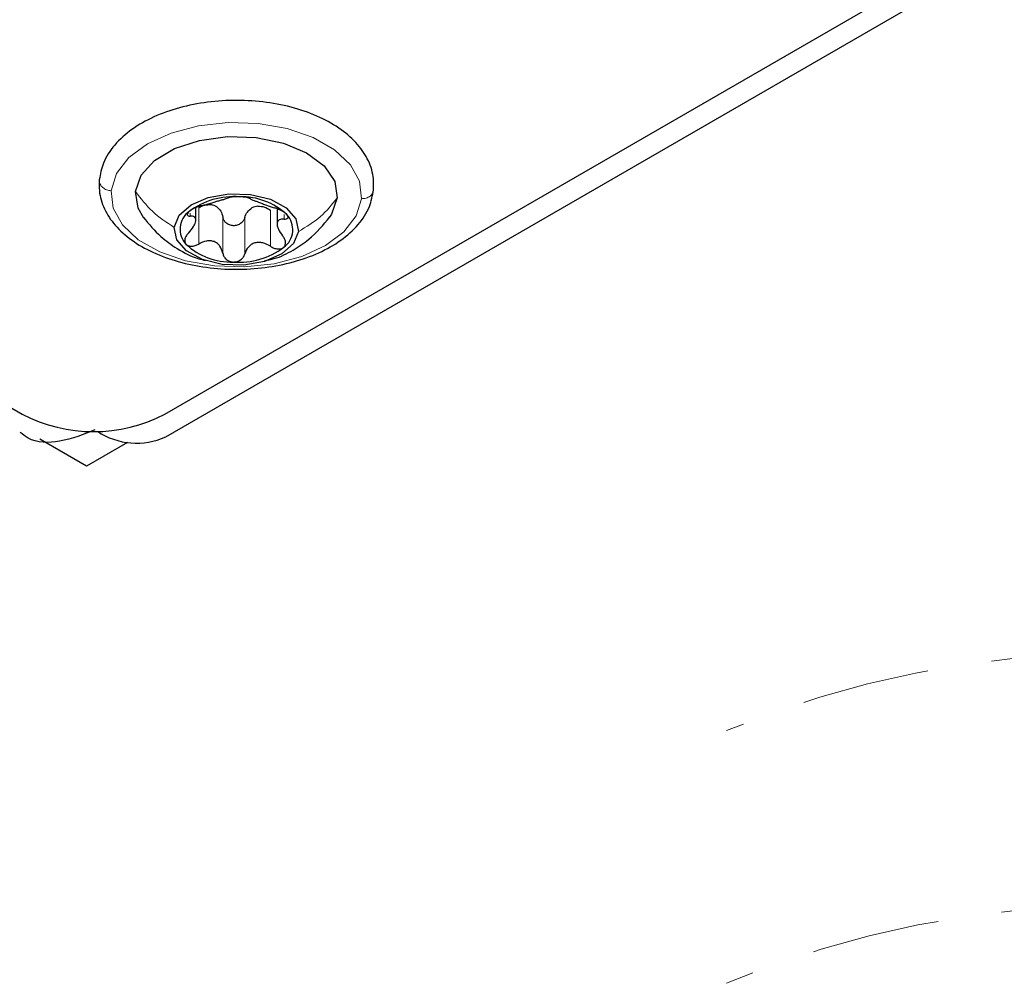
# Model space of a CAD drawing. Header units: millimetres. Extents: x 5 to 418, y 2 to 292.
# Tile 12 of 32: x 352 to 361, y 93 to 103. Entities that reach past the tile are written whole.
import ezdxf

# ---------------------------------------------------------------- set-up
doc = ezdxf.new("R2010")
doc.units = ezdxf.units.MM
doc.linetypes.add('HIDDEN', pattern=[1.905, 1.27, -0.635])

msp = doc.modelspace()

# ---------------------------------------------------------------- linework, layer by layer
at = {"color": 7, "linetype": 'Continuous', "lineweight": 25}
for p, q in [((336.7235, 107.469), (351.5727, 98.8967)), ((352.987, 98.8967), (361.7631, 103.9631)), ((352.9939, 98.6723), (361.7472, 103.7255)), ((353.2916, 100.8174), (353.2916, 100.9407)), ((354.0965, 100.9298), (354.0965, 100.7794)), ((352.2091, 98.3825), (351.7478, 98.6488)), ((352.6167, 98.6178), (352.2091, 98.3825))]:
    msp.add_line(p, q, dxfattribs=at)
at = {"color": 7, "linetype": 'Continuous', "lineweight": 18}
for p, q in [((353.3205, 100.9398), (353.3205, 100.5805)), ((354.0312, 100.9172), (354.0312, 100.5579)), ((353.2377, 100.8857), (353.2377, 100.8571)), ((353.5592, 100.8498), (353.5592, 100.4905)), ((353.7769, 100.8429), (353.7769, 100.4836)), ((354.166, 100.8741), (354.166, 100.8276))]:
    msp.add_line(p, q, dxfattribs=at)
at = {"color": 7, "linetype": 'Continuous', "lineweight": 18, "flags": 128}
for points in [[(352.4559, 101.1076), (352.5082, 101.2775), (352.6294, 101.4353), (352.8125, 101.5717), (353.0468, 101.6789), (353.3187, 101.7506), (353.6124, 101.7826), (353.9109, 101.7731), (354.1968, 101.7227), (354.4534, 101.6342), (354.666, 101.5129), (354.822, 101.3657), (354.9125, 101.2012), (354.9322, 101.029)], [(354.9322, 101.029), (354.8799, 100.8591), (354.7587, 100.7014), (354.5757, 100.5649), (354.3414, 100.4578), (354.0694, 100.3861), (353.7757, 100.354), (353.4772, 100.3635), (353.1913, 100.414), (352.9347, 100.5024), (352.7222, 100.6238), (352.5661, 100.771), (352.4756, 100.9354), (352.4559, 101.1076)]]:
    msp.add_lwpolyline(points, dxfattribs=at)
at = {"color": 7, "linetype": 'Continuous', "lineweight": 25, "flags": 128}
for points in [[(352.6956, 101.1), (352.7515, 101.2611), (352.8838, 101.4066), (353.0817, 101.5247), (353.3292, 101.6058), (353.6063, 101.6434), (353.8905, 101.6344), (354.1588, 101.5795), (354.3894, 101.4832), (354.5637, 101.3533), (354.6676, 101.2003), (354.6926, 101.0366)], [(352.7771, 100.838), (352.7205, 100.9363), (352.6956, 101.1)], [(353.079, 100.7449), (353.1277, 100.8652), (353.2446, 100.9686), (353.4158, 101.0426), (353.6206, 101.0785), (353.8342, 101.0717), (354.0309, 101.0231), (354.187, 100.9387), (354.2836, 100.8285), (354.3091, 100.7059)], [(354.6926, 101.0366), (354.6366, 100.8755), (354.6172, 100.8464)], [(354.3091, 100.7059), (354.2605, 100.5856), (354.1435, 100.4822), (353.9723, 100.4081), (353.7676, 100.3723), (353.5539, 100.3791), (353.3572, 100.4276), (353.2011, 100.5121), (353.1045, 100.6223), (353.079, 100.7449)]]:
    msp.add_lwpolyline(points, dxfattribs=at)
at = {"color": 7, "linetype": 'Continuous', "lineweight": 25}
for centre, radius, start, end in [((353.6698, 100.3086), 0.7416, 85.74709, 126.83685), ((353.7424, 100.3845), 0.6639, 47.17089, 91.51482), ((353.3516, 100.7273), 0.2158, 125.84751, 223.26868), ((353.3872, 100.7354), 0.2421, 62.27899, 76.40668), ((353.9531, 100.6887), 0.2712, 99.74416, 112.83928), ((354.0366, 100.7235), 0.2158, 305.84779, 43.2684), ((353.6458, 101.0663), 0.6639, 227.17112, 271.51427), ((353.7183, 101.1422), 0.7416, 265.74733, 306.83693), ((352.2798, 100.2614), 1.537, 242.60973, 297.39027), ((352.7059, 99.3046), 0.6948, 236.07595, 294.49637)]:
    msp.add_arc(centre, radius, start, end, dxfattribs=at)
at = {"color": 7, "linetype": 'HIDDEN', "lineweight": 18}
for centre, radius in [((362.3449, 86.6461), 9.8792), ((362.3948, 84.0263), 10.009)]:
    msp.add_arc(centre, radius, 67.38014, 112.61986, dxfattribs=at)
at = {"color": 7, "linetype": 'Continuous', "lineweight": 25}
for points, knots in [([(355.0516, 101.1156), (355.0529, 101.152), (355.0562, 101.2501), (355.0075, 101.4098), (354.8955, 101.5768), (354.7295, 101.7228), (354.5166, 101.8434), (354.2657, 101.9334), (353.9893, 101.9891), (353.7001, 102.0084), (353.4107, 101.9906), (353.1333, 101.9364), (352.8797, 101.8472), (352.6598, 101.7246), (352.4866, 101.5707), (352.3709, 101.3974), (352.3471, 101.2724), (352.3365, 101.217)], [0, 0, 0, 0, 0.031104, 0.083948, 0.139637, 0.201767, 0.271714, 0.348321, 0.429388, 0.512774, 0.596191, 0.677369, 0.754364, 0.825912, 0.891685, 0.951958, 1, 1, 1, 1]), ([(352.3365, 101.217), (352.3352, 101.1806), (352.3319, 101.0825), (352.3807, 100.9228), (352.4927, 100.7559), (352.6586, 100.6098), (352.8715, 100.4892), (353.1224, 100.3992), (353.3988, 100.3435), (353.688, 100.3243), (353.9774, 100.342), (354.2548, 100.3962), (354.5084, 100.4855), (354.7283, 100.608), (354.9015, 100.762), (355.0172, 100.9352), (355.0411, 101.0602), (355.0516, 101.1156)], [0, 0, 0, 0, 0.031104, 0.083948, 0.139636, 0.201767, 0.271714, 0.34832, 0.429388, 0.512774, 0.596191, 0.67737, 0.754364, 0.825912, 0.891685, 0.951958, 1, 1, 1, 1]), ([(353.3569, 100.9624), (353.3822, 100.9691), (353.4209, 100.9795), (353.4722, 100.9952), (353.5102, 101.0065), (353.5445, 101.0165), (353.578, 101.0254), (353.5994, 101.0327), (353.6113, 101.0368)], [0, 0, 0, 0, 0.295848, 0.453958, 0.607103, 0.744517, 0.857892, 1, 1, 1, 1]), ([(353.7248, 101.0482), (353.7119, 101.0484), (353.6876, 101.0487), (353.6548, 101.046), (353.6296, 101.0428), (353.6163, 101.0384), (353.6113, 101.0368)], [0, 0, 0, 0, 0.337799, 0.635139, 0.860374, 1, 1, 1, 1]), ([(353.8289, 101.0298), (353.8251, 101.0318), (353.8143, 101.0373), (353.7917, 101.0417), (353.761, 101.0464), (353.7375, 101.0476), (353.7248, 101.0482)], [0, 0, 0, 0, 0.1209576, 0.3387108, 0.642405, 1, 1, 1, 1]), ([(353.8289, 101.0298), (353.8381, 101.025), (353.8554, 101.016), (353.8845, 101.0057), (353.916, 100.9936), (353.9522, 100.98), (354.0029, 100.9608), (354.0419, 100.9482), (354.0676, 100.9399)], [0, 0, 0, 0, 0.121903, 0.228425, 0.362793, 0.518381, 0.683031, 1, 1, 1, 1]), ([(353.2252, 100.9022), (353.2194, 100.8968), (353.21, 100.8882), (353.2047, 100.8688), (353.2196, 100.8573), (353.2309, 100.8572), (353.2377, 100.8571)], [0, 0, 0, 0, 0.327576, 0.5318936, 0.7202689, 1, 1, 1, 1]), ([(353.3569, 100.9624), (353.3453, 100.9593), (353.3211, 100.9528), (353.2859, 100.939), (353.2528, 100.9231), (353.2339, 100.9088), (353.2252, 100.9022)], [0, 0, 0, 0, 0.247234, 0.514257, 0.775578, 1, 1, 1, 1]), ([(353.3205, 100.9398), (353.3404, 100.95), (353.3792, 100.97), (353.4228, 100.9705), (353.4441, 100.9707)], [0, 0, 0, 0, 0.511785, 1, 1, 1, 1]), ([(353.4998, 100.9497), (353.5146, 100.9361), (353.5443, 100.9087), (353.5542, 100.8695), (353.5592, 100.8498)], [0, 0, 0, 0, 0.496146, 1, 1, 1, 1]), ([(353.7769, 100.8429), (353.7841, 100.8622), (353.7985, 100.901), (353.8314, 100.9261), (353.8479, 100.9386)], [0, 0, 0, 0, 0.499056, 1, 1, 1, 1]), ([(353.9072, 100.956), (353.929, 100.9545), (353.9734, 100.9514), (354.0117, 100.9287), (354.0312, 100.9172)], [0, 0, 0, 0, 0.490957, 1, 1, 1, 1]), ([(354.1937, 100.8714), (354.1861, 100.8786), (354.1695, 100.8943), (354.1381, 100.9121), (354.1038, 100.9281), (354.0795, 100.936), (354.0676, 100.9399)], [0, 0, 0, 0, 0.215174, 0.472063, 0.741699, 1, 1, 1, 1]), ([(352.7733, 100.8432), (352.8282, 100.7774), (352.926, 100.6602), (353.1157, 100.5264), (353.2671, 100.4455), (353.3673, 100.4236), (353.3897, 100.4187)], [0, 0, 0, 0, 0.335255, 0.597086, 0.909872, 1, 1, 1, 1]), ([(353.2221, 100.6927), (353.2393, 100.7125), (353.2639, 100.7408), (353.2846, 100.7828), (353.2923, 100.8093), (353.2915, 100.8323), (353.2742, 100.8555), (353.2528, 100.8564), (353.2377, 100.8571)], [0, 0, 0, 0, 0.354311, 0.507449, 0.632925, 0.728635, 0.80883, 1, 1, 1, 1]), ([(353.7769, 100.8429), (353.7725, 100.8317), (353.7636, 100.8091), (353.7369, 100.7825), (353.7026, 100.7651), (353.6636, 100.7597), (353.6252, 100.7673), (353.5926, 100.7868), (353.5687, 100.8153), (353.5624, 100.8384), (353.5592, 100.8498)], [0, 0, 0, 0, 0.120313, 0.243323, 0.371799, 0.503401, 0.634036, 0.760497, 0.88134, 1, 1, 1, 1]), ([(353.9709, 100.4154), (354.0036, 100.4213), (354.1037, 100.4393), (354.2522, 100.5153), (354.4472, 100.6443), (354.5538, 100.7714), (354.6196, 100.8497)], [0, 0, 0, 0, 0.124709, 0.381111, 0.618481, 1, 1, 1, 1]), ([(354.166, 100.8276), (354.1492, 100.8279), (354.1255, 100.8283), (354.1015, 100.8078), (354.095, 100.7848), (354.0984, 100.7574), (354.1133, 100.7139), (354.1351, 100.6841), (354.1504, 100.6633)], [0, 0, 0, 0, 0.212581, 0.300171, 0.39558, 0.515642, 0.6612, 1, 1, 1, 1]), ([(354.166, 100.8276), (354.1737, 100.8274), (354.1867, 100.8271), (354.2051, 100.8356), (354.2067, 100.8559), (354.1985, 100.8656), (354.1937, 100.8714)], [0, 0, 0, 0, 0.302931, 0.5166, 0.710747, 1, 1, 1, 1]), ([(353.2221, 100.6927), (353.2139, 100.6833), (353.1983, 100.6654), (353.1841, 100.6349), (353.1798, 100.6036), (353.1897, 100.5872), (353.1944, 100.5794)], [0, 0, 0, 0, 0.29296, 0.558865, 0.790278, 1, 1, 1, 1]), ([(353.5592, 100.4905), (353.5522, 100.5146), (353.5417, 100.5508), (353.5069, 100.5872), (353.4742, 100.6062), (353.4362, 100.6137), (353.3824, 100.6104), (353.3455, 100.5925), (353.3205, 100.5805)], [0, 0, 0, 0, 0.240552, 0.360691, 0.481023, 0.604618, 0.732986, 1, 1, 1, 1]), ([(354.0312, 100.5579), (354.0067, 100.5715), (353.9704, 100.5917), (353.9159, 100.5985), (353.8762, 100.5936), (353.8407, 100.5769), (353.8013, 100.5432), (353.7866, 100.5074), (353.7769, 100.4836)], [0, 0, 0, 0, 0.262972, 0.391277, 0.515866, 0.638244, 0.759861, 1, 1, 1, 1]), ([(354.1629, 100.5486), (354.169, 100.556), (354.1814, 100.5711), (354.182, 100.6029), (354.1714, 100.6345), (354.1576, 100.6534), (354.1504, 100.6633)], [0, 0, 0, 0, 0.219932, 0.450953, 0.711143, 1, 1, 1, 1]), ([(353.1944, 100.5794), (353.2019, 100.5734), (353.2179, 100.5607), (353.2512, 100.5578), (353.2865, 100.5636), (353.3089, 100.5747), (353.3205, 100.5805)], [0, 0, 0, 0, 0.2079015, 0.4465056, 0.7137935, 1, 1, 1, 1]), ([(354.0312, 100.5579), (354.0425, 100.5514), (354.0647, 100.5388), (354.1009, 100.5308), (354.1359, 100.5316), (354.1543, 100.5432), (354.1629, 100.5486)], [0, 0, 0, 0, 0.277026, 0.542875, 0.785787, 1, 1, 1, 1]), ([(353.5592, 100.4905), (353.5624, 100.4791), (353.5687, 100.4561), (353.5925, 100.4278), (353.6249, 100.4075), (353.6504, 100.4042), (353.6633, 100.4026)], [0, 0, 0, 0, 0.238204, 0.481932, 0.736255, 1, 1, 1, 1]), ([(353.6633, 100.4026), (353.6764, 100.4035), (353.7024, 100.4052), (353.7367, 100.4232), (353.7635, 100.4497), (353.7724, 100.4724), (353.7769, 100.4836)], [0, 0, 0, 0, 0.261483, 0.516202, 0.761099, 1, 1, 1, 1]), ([(352.294, 98.7416), (352.1814, 98.6962), (351.9726, 98.6118), (351.6866, 98.6098), (351.5786, 98.6958), (351.5533, 98.716)], [0, 0, 0, 0, 0.472559, 0.876657, 1, 1, 1, 1])]:
    msp.add_open_spline(points, degree=3, knots=knots, dxfattribs=at)
at = {"color": 7, "linetype": 'Continuous', "lineweight": 18}
for points, knots in [([(352.4559, 101.1076), (352.4404, 101.1096), (352.4099, 101.1133), (352.37, 101.1364), (352.3441, 101.1691), (352.333, 101.1993), (352.3372, 101.2143), (352.3379, 101.2167)], [0, 0, 0, 0, 0.2599315, 0.5097923, 0.7417995, 0.9581063, 1, 1, 1, 1]), ([(352.6956, 101.1), (352.7481, 101.0315), (352.8555, 100.8913), (353.0034, 100.7944), (353.079, 100.7449)], [0, 0, 0, 0, 0.48852, 1, 1, 1, 1]), ([(354.9322, 101.029), (354.9478, 101.0299), (354.978, 101.0317), (355.0173, 101.0523), (355.0449, 101.0817), (355.0486, 101.1056), (355.0502, 101.1159)], [0, 0, 0, 0, 0.286902, 0.558135, 0.808878, 1, 1, 1, 1]), ([(354.6926, 101.0366), (354.64, 100.9714), (354.5324, 100.8379), (354.3847, 100.7506), (354.3091, 100.7059)], [0, 0, 0, 0, 0.488129, 1, 1, 1, 1])]:
    msp.add_open_spline(points, degree=3, knots=knots, dxfattribs=at)

doc.saveas('drawing.dxf')
